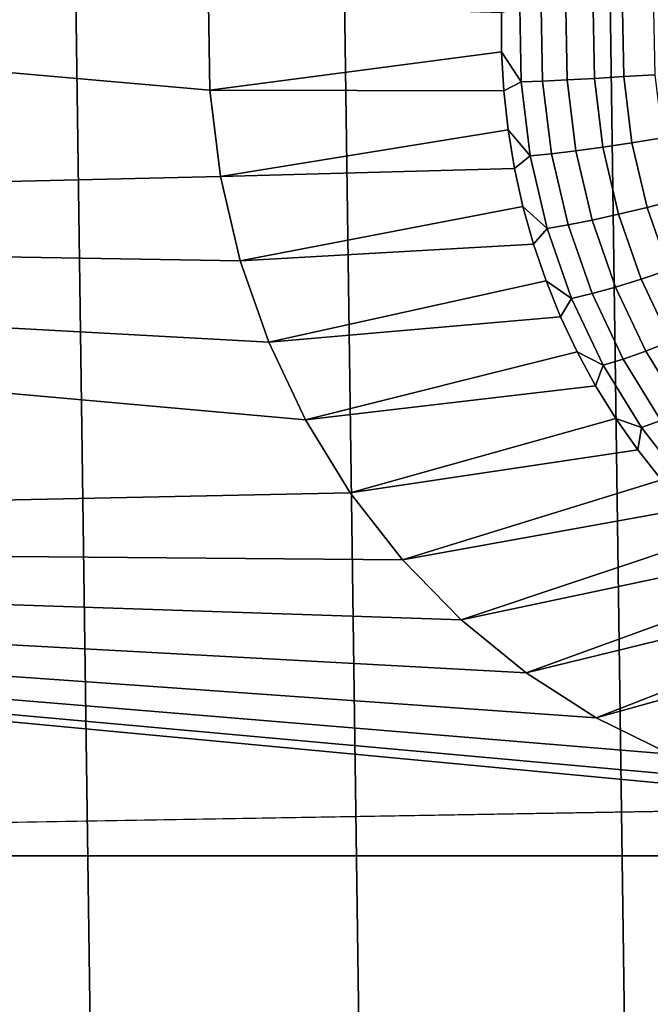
# Model space of a CAD drawing. Header units: metres. Extents: x -22 to 239, y -22 to 22.
# Tile 187 of 256: x 210.688 to 211.509, y 1.455 to 2.736. Entities that reach past the tile are written whole.
import ezdxf

# ---------------------------------------------------------------- set-up
doc = ezdxf.new("R2010")
doc.units = ezdxf.units.M
doc.layers.add('solid_10_151_033_XXX', color=7, linetype='CONTINUOUS')

msp = doc.modelspace()

# ---------------------------------------------------------------- linework, layer by layer
at = {"layer": 'solid_10_151_033_XXX'}
for points in [[(210.974304, -12.552074, 228.54657), (210.623077, 12.672297, 228.418732), (210.268509, 12.781436, 228.289673), (210.623077, -12.672297, 228.418732)], [(211.322037, -12.42083, 228.673126), (210.974304, 12.552074, 228.54657), (210.623077, 12.672297, 228.418732), (210.974304, -12.552074, 228.54657)], [(211.666092, -12.278622, 228.798355), (211.322037, 12.42083, 228.673126), (210.974304, 12.552074, 228.54657), (211.322037, -12.42083, 228.673126)], [(212.00592, -12.125679, 228.922043), (211.666092, 12.278622, 228.798355), (211.322037, 12.42083, 228.673126), (211.666092, -12.278622, 228.798355)], [(210.935654, 2.644601, 183.624191), (210.949554, 2.532295, 183.629257), (208.231689, 2.468257, 182.64003), (208.304794, 2.87573, 182.666641)], [(210.93367, 2.757601, 183.623474), (210.935654, 2.644601, 183.624191), (208.304794, 2.87573, 182.666641)], [(211.315216, 2.745419, 182.961975), (211.315216, 2.69444, 182.961975), (210.935654, 2.644601, 183.624191), (210.93367, 2.757601, 183.623474)], [(211.338837, 2.75232, 182.927353), (211.340546, 2.655194, 182.927979), (211.315216, 2.69444, 182.961975), (211.315216, 2.745419, 182.961975)], [(211.366867, 2.751733, 182.896225), (211.36853, 2.656367, 182.896835), (211.340546, 2.655194, 182.927979), (211.338837, 2.75232, 182.927353)], [(211.398941, 2.750949, 182.869293), (211.400589, 2.657933, 182.869888), (211.36853, 2.656367, 182.896835), (211.366867, 2.751733, 182.896225)], [(211.434464, 2.749985, 182.847107), (211.43605, 2.659861, 182.847672), (211.400589, 2.657933, 182.869888), (211.398941, 2.750949, 182.869293)], [(211.472733, 2.748857, 182.830078), (211.474258, 2.662114, 182.830627), (211.43605, 2.659861, 182.847672), (211.434464, 2.749985, 182.847107)], [(211.512985, 2.747589, 182.818542), (211.51445, 2.664648, 182.819077), (211.474258, 2.662114, 182.830627), (211.472733, 2.748857, 182.830078)], [(211.315216, 2.69444, 182.961975), (211.317993, 2.643547, 182.962997), (210.935654, 2.644601, 183.624191)], [(211.340546, 2.655194, 182.927979), (211.317993, 2.643547, 182.962997), (211.315216, 2.69444, 182.961975)], [(211.340546, 2.655194, 182.927979), (211.352463, 2.558882, 182.932312), (211.323563, 2.592913, 182.965012), (211.317993, 2.643547, 182.962997)], [(211.36853, 2.656367, 182.896835), (211.380234, 2.5618, 182.901093), (211.352463, 2.558882, 182.932312), (211.340546, 2.655194, 182.927979)], [(211.400589, 2.657933, 182.869888), (211.411987, 2.565696, 182.874039), (211.380234, 2.5618, 182.901093), (211.36853, 2.656367, 182.896835)], [(211.43605, 2.659861, 182.847672), (211.447113, 2.570493, 182.8517), (211.411987, 2.565696, 182.874039), (211.400589, 2.657933, 182.869888)], [(211.474258, 2.662114, 182.830627), (211.484894, 2.576099, 182.834503), (211.447113, 2.570493, 182.8517), (211.43605, 2.659861, 182.847672)], [(211.51445, 2.664648, 182.819077), (211.524612, 2.582403, 182.822769), (211.484894, 2.576099, 182.834503), (211.474258, 2.662114, 182.830627)], [(211.317993, 2.643547, 182.962997), (211.323563, 2.592913, 182.965012), (210.949554, 2.532295, 183.629257), (210.935654, 2.644601, 183.624191)], [(211.323563, 2.592913, 182.965012), (211.331879, 2.542709, 182.968048), (210.949554, 2.532295, 183.629257)], [(211.352463, 2.558882, 182.932312), (211.331879, 2.542709, 182.968048), (211.323563, 2.592913, 182.965012)], [(211.484894, 2.576099, 182.834503), (211.504517, 2.491892, 182.841644), (211.467499, 2.483004, 182.859116), (211.447113, 2.570493, 182.8517)], [(211.524612, 2.582403, 182.822769), (211.543381, 2.501887, 182.829605), (211.504517, 2.491892, 182.841644), (211.484894, 2.576099, 182.834503)], [(211.411987, 2.565696, 182.874039), (211.433029, 2.475398, 182.881699), (211.40181, 2.469222, 182.908951), (211.380234, 2.5618, 182.901093)], [(211.447113, 2.570493, 182.8517), (211.467499, 2.483004, 182.859116), (211.433029, 2.475398, 182.881699), (211.411987, 2.565696, 182.874039)], [(211.352463, 2.558882, 182.932312), (211.374435, 2.464595, 182.940323), (211.342926, 2.493104, 182.972061), (211.331879, 2.542709, 182.968048)], [(211.380234, 2.5618, 182.901093), (211.40181, 2.469222, 182.908951), (211.374435, 2.464595, 182.940323), (211.352463, 2.558882, 182.932312)], [(211.331879, 2.542709, 182.968048), (211.342926, 2.493104, 182.972061), (210.975128, 2.422566, 183.638565), (210.949554, 2.532295, 183.629257)], [(210.949554, 2.532295, 183.629257), (210.975128, 2.422566, 183.638565), (208.231689, 2.468257, 182.64003)], [(211.543381, 2.501887, 182.829605), (211.570496, 2.424113, 182.839478), (211.532883, 2.410553, 182.851959), (211.504517, 2.491892, 182.841644)], [(211.342926, 2.493104, 182.972061), (211.356659, 2.444267, 182.977066), (210.975128, 2.422566, 183.638565)], [(211.374435, 2.464595, 182.940323), (211.356659, 2.444267, 182.977066), (211.342926, 2.493104, 182.972061)], [(211.504517, 2.491892, 182.841644), (211.532883, 2.410553, 182.851959), (211.496964, 2.398495, 182.869843), (211.467499, 2.483004, 182.859116)], [(211.433029, 2.475398, 182.881699), (211.463455, 2.388176, 182.892776), (211.432999, 2.379796, 182.920288), (211.40181, 2.469222, 182.908951)], [(211.467499, 2.483004, 182.859116), (211.496964, 2.398495, 182.869843), (211.463455, 2.388176, 182.892776), (211.433029, 2.475398, 182.881699)], [(211.060043, 2.215428, 183.669464), (211.118271, 2.120775, 183.690659), (208.1698, 2.058937, 182.617508), (208.231689, 2.468257, 182.64003)], [(211.012131, 2.316427, 183.652023), (211.060043, 2.215428, 183.669464), (208.231689, 2.468257, 182.64003)], [(210.975128, 2.422566, 183.638565), (211.012131, 2.316427, 183.652023), (208.231689, 2.468257, 182.64003)], [(211.374435, 2.464595, 182.940323), (211.406189, 2.373519, 182.951874), (211.373047, 2.396363, 182.983032), (211.356659, 2.444267, 182.977066)], [(211.40181, 2.469222, 182.908951), (211.432999, 2.379796, 182.920288), (211.406189, 2.373519, 182.951874), (211.374435, 2.464595, 182.940323)], [(211.356659, 2.444267, 182.977066), (211.373047, 2.396363, 182.983032), (211.012131, 2.316427, 183.652023), (210.975128, 2.422566, 183.638565)], [(211.532883, 2.410553, 182.851959), (211.569626, 2.333104, 182.865341), (211.535141, 2.318028, 182.883743), (211.496964, 2.398495, 182.869843)], [(211.373047, 2.396363, 182.983032), (211.392014, 2.349553, 182.989929), (211.012131, 2.316427, 183.652023)], [(211.406189, 2.373519, 182.951874), (211.392014, 2.349553, 182.989929), (211.373047, 2.396363, 182.983032)], [(211.496964, 2.398495, 182.869843), (211.535141, 2.318028, 182.883743), (211.502838, 2.305125, 182.907104), (211.463455, 2.388176, 182.892776)], [(211.463455, 2.388176, 182.892776), (211.502838, 2.305125, 182.907104), (211.473389, 2.294648, 182.934998), (211.432999, 2.379796, 182.920288)], [(211.406189, 2.373519, 182.951874), (211.447327, 2.286799, 182.966843), (211.413513, 2.303997, 182.997757), (211.392014, 2.349553, 182.989929)], [(211.432999, 2.379796, 182.920288), (211.473389, 2.294648, 182.934998), (211.447327, 2.286799, 182.966843), (211.406189, 2.373519, 182.951874)], [(211.392014, 2.349553, 182.989929), (211.413513, 2.303997, 182.997757), (211.060043, 2.215428, 183.669464), (211.012131, 2.316427, 183.652023)], [(211.535141, 2.318028, 182.883743), (211.581528, 2.242615, 182.900635), (211.550735, 2.227292, 182.924545), (211.502838, 2.305125, 182.907104)], [(211.413513, 2.303997, 182.997757), (211.437469, 2.259847, 183.006485), (211.060043, 2.215428, 183.669464)], [(211.447327, 2.286799, 182.966843), (211.437469, 2.259847, 183.006485), (211.413513, 2.303997, 182.997757)], [(211.473389, 2.294648, 182.934998), (211.522476, 2.214848, 182.952866), (211.49733, 2.205527, 182.985046), (211.447327, 2.286799, 182.966843)], [(211.502838, 2.305125, 182.907104), (211.550735, 2.227292, 182.924545), (211.522476, 2.214848, 182.952866), (211.473389, 2.294648, 182.934998)], [(211.447327, 2.286799, 182.966843), (211.49733, 2.205527, 182.985046), (211.463791, 2.217255, 183.016052), (211.437469, 2.259847, 183.006485)], [(211.437469, 2.259847, 183.006485), (211.463791, 2.217255, 183.016052), (211.118271, 2.120775, 183.690659), (211.060043, 2.215428, 183.669464)], [(211.463791, 2.217255, 183.016052), (211.492401, 2.176364, 183.026474), (211.118271, 2.120775, 183.690659)], [(211.49733, 2.205527, 182.985046), (211.492401, 2.176364, 183.026474), (211.463791, 2.217255, 183.016052)], [(211.49733, 2.205527, 182.985046), (211.555573, 2.130723, 183.006241), (211.523193, 2.137312, 183.037674), (211.492401, 2.176364, 183.026474)], [(211.522476, 2.214848, 182.952866), (211.579666, 2.1414, 182.973679), (211.555573, 2.130723, 183.006241), (211.49733, 2.205527, 182.985046)], [(211.492401, 2.176364, 183.026474), (211.523193, 2.137312, 183.037674), (211.186157, 2.033599, 183.715363), (211.118271, 2.120775, 183.690659)], [(211.523193, 2.137312, 183.037674), (211.556076, 2.100231, 183.049637), (211.186157, 2.033599, 183.715363)], [(211.118271, 2.120775, 183.690659), (211.186157, 2.033599, 183.715363), (208.1698, 2.058937, 182.617508)], [(211.556076, 2.100231, 183.049637), (211.590912, 2.065248, 183.062332), (211.262665, 1.95517, 183.74321), (211.186157, 2.033599, 183.715363)], [(211.590912, 2.065248, 183.062332), (211.627609, 2.032479, 183.075684), (211.262665, 1.95517, 183.74321)], [(211.739822, 1.722207, 183.916885), (211.845764, 1.711634, 183.955444), (208.119156, 1.648203, 182.599075), (208.1698, 2.058937, 182.617508)], [(211.635757, 1.74531, 183.879013), (211.739822, 1.722207, 183.916885), (208.1698, 2.058937, 182.617508)], [(211.534805, 1.780667, 183.84227), (211.635757, 1.74531, 183.879013), (208.1698, 2.058937, 182.617508)], [(211.43808, 1.827884, 183.807053), (211.534805, 1.780667, 183.84227), (208.1698, 2.058937, 182.617508)], [(211.347107, 1.886213, 183.773956), (211.43808, 1.827884, 183.807053), (208.1698, 2.058937, 182.617508)], [(211.262665, 1.95517, 183.74321), (211.347107, 1.886213, 183.773956), (208.1698, 2.058937, 182.617508)], [(211.186157, 2.033599, 183.715363), (211.262665, 1.95517, 183.74321), (208.1698, 2.058937, 182.617508)], [(211.627609, 2.032479, 183.075684), (211.666031, 2.002036, 183.089661), (211.347107, 1.886213, 183.773956), (211.262665, 1.95517, 183.74321)], [(211.666031, 2.002036, 183.089661), (211.706055, 1.974023, 183.104233), (211.347107, 1.886213, 183.773956)], [(211.706055, 1.974023, 183.104233), (211.747543, 1.948534, 183.119339), (211.43808, 1.827884, 183.807053), (211.347107, 1.886213, 183.773956)], [(211.747543, 1.948534, 183.119339), (211.790359, 1.925654, 183.134918), (211.43808, 1.827884, 183.807053)], [(211.790359, 1.925654, 183.134918), (211.834335, 1.905463, 183.150925), (211.534805, 1.780667, 183.84227), (211.43808, 1.827884, 183.807053)], [(211.845764, 1.711634, 183.955444), (234.720657, 1.648207, 192.281219), (208.119156, 1.648203, 182.599075)], [(208.079788, 1.236431, 182.584747), (208.119156, 1.648203, 182.599075), (234.720657, 1.648207, 192.281219), (234.760025, 1.236435, 192.295547)]]:
    msp.add_3dface(points, dxfattribs=at)

doc.saveas('drawing.dxf')
